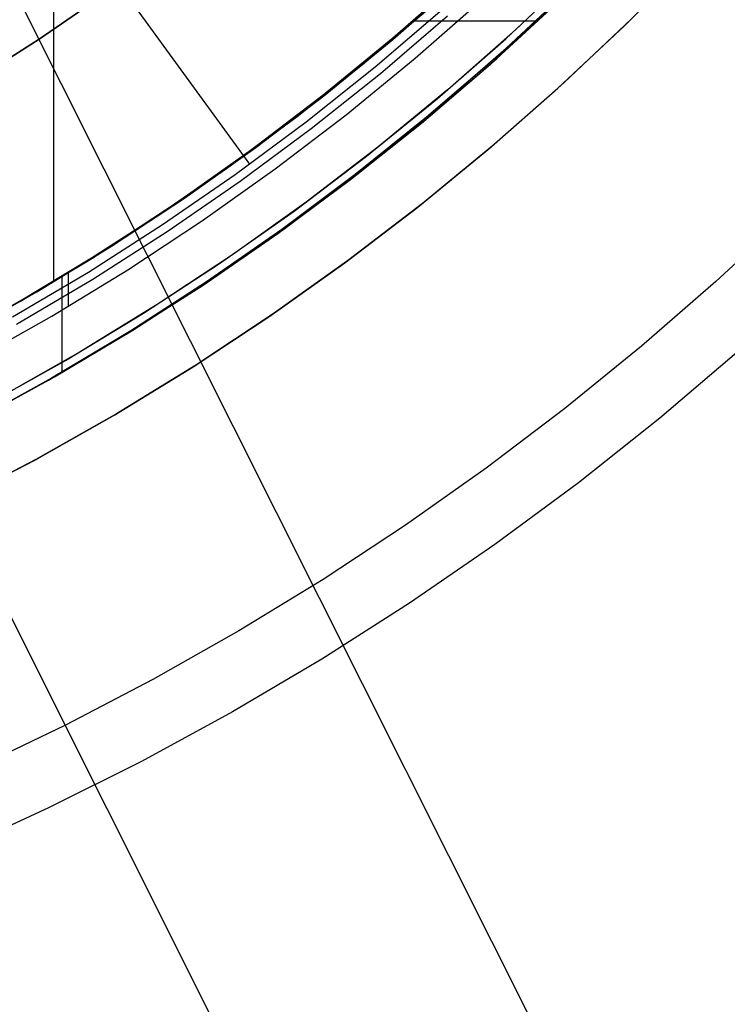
# Model space of a CAD drawing. Header units: millimetres. Extents: x 6049 to 7254, y -11340 to -10297.
# Tile 43 of 237: x 6687 to 6707, y -10761 to -10734. Entities that reach past the tile are written whole.
import ezdxf

# ---------------------------------------------------------------- set-up
doc = ezdxf.new("R2010")
doc.units = ezdxf.units.MM
doc.layers.add('color', color=7, linetype='Continuous')
doc.layers.add('luz', color=7, linetype='Continuous')

msp = doc.modelspace()

# ---------------------------------------------------------------- linework, layer by layer
at = {"color": 8, "true_color": 0x7f7f7f}
for p, q in [((6688.053, -10717.366, 88.1), (6688.053, -10740.968, 88.1)), ((6681.162, -10720.702, 103.072), (6693.517, -10737.707, 89.031)), ((6697.508, -10734.184, 51.544), (6699.393, -10732.523, 51.109)), ((6697.513, -10734.228, 67.912), (6699.346, -10732.621, 67.912)), ((6700.665, -10734.473, 58.537), (6702.549, -10732.712, 58.103)), ((6689.502, -10732.945, 259.6), (6687.655, -10734.219, 259.6)), ((6687.655, -10734.219, 231.716), (6689.502, -10732.945, 231.716)), ((6687.655, -10734.219, 245.658), (6689.502, -10732.945, 245.658)), ((6687.655, -10734.219, 231.716), (6689.502, -10732.945, 231.716)), ((6689.502, -10732.945, 259.6), (6687.655, -10734.219, 259.6)), ((6698.66, -10733.235, 59), (6696.782, -10734.839, 59.434)), ((6698.703, -10733.197, 89.35), (6696.842, -10734.789, 89.35)), ((6698.703, -10733.197, 46.475), (6696.842, -10734.789, 46.475)), ((6698.127, -10734.757, 46.475), (6699.992, -10733.114, 46.475)), ((6698.127, -10734.757, 46.475), (6699.992, -10733.115, 46.475)), ((6700.228, -10734.919, 47.975), (6702.092, -10733.21, 47.975)), ((6700.228, -10734.919, 89.35), (6702.092, -10733.21, 89.35)), ((6702.265, -10732.992, 50.446), (6700.385, -10734.73, 50.88)), ((6700.407, -10734.76, 68.662), (6702.27, -10733.04, 68.662)), ((6696.655, -10734.923, 88.1), (6698.427, -10733.424, 88.1)), ((6696.655, -10734.923, 88.1), (6698.427, -10733.424, 88.1)), ((6696.663, -10734.933, 88.1), (6698.433, -10733.431, 88.1)), ((6697.014, -10734.997, 89.031), (6698.882, -10733.399, 89.031)), ((6697.014, -10734.997, 89.031), (6698.882, -10733.399, 89.031)), ((6697.162, -10735.177, 88.605), (6699.036, -10733.573, 88.605)), ((6697.162, -10735.177, 88.605), (6699.036, -10733.573, 88.605)), ((6701.55, -10733.719, 58.333), (6698.107, -10733.719, 59.128)), ((6687.655, -10734.219, 259.6), (6685.766, -10735.43, 259.6)), ((6685.766, -10735.43, 231.716), (6687.655, -10734.219, 231.716)), ((6685.766, -10735.43, 245.658), (6687.655, -10734.219, 245.658)), ((6685.766, -10735.43, 231.716), (6687.655, -10734.219, 231.716)), ((6687.655, -10734.219, 259.6), (6685.766, -10735.43, 259.6)), ((6695.567, -10735.777, 51.992), (6697.508, -10734.184, 51.544)), ((6695.627, -10735.771, 67.912), (6697.513, -10734.228, 67.912)), ((6698.724, -10736.166, 58.986), (6700.665, -10734.473, 58.537)), ((6696.782, -10734.839, 59.434), (6694.852, -10736.374, 59.879)), ((6696.842, -10734.789, 89.35), (6694.928, -10736.316, 89.35)), ((6696.842, -10734.789, 46.475), (6694.928, -10736.316, 46.475)), ((6696.205, -10736.334, 46.475), (6698.127, -10734.757, 46.475)), ((6696.205, -10736.334, 46.475), (6698.127, -10734.757, 46.475)), ((6700.385, -10734.73, 50.88), (6698.448, -10736.4, 51.327)), ((6698.485, -10736.415, 68.662), (6700.407, -10734.76, 68.662)), ((6694.836, -10736.364, 88.1), (6696.655, -10734.923, 88.1)), ((6694.836, -10736.364, 88.1), (6696.655, -10734.923, 88.1)), ((6694.845, -10736.376, 88.1), (6696.663, -10734.933, 88.1)), ((6695.092, -10736.53, 89.031), (6697.014, -10734.997, 89.031)), ((6695.092, -10736.53, 89.031), (6697.014, -10734.997, 89.031)), ((6695.234, -10736.714, 88.605), (6697.162, -10735.177, 88.605)), ((6695.234, -10736.714, 88.605), (6697.162, -10735.177, 88.605)), ((6698.307, -10736.563, 47.975), (6700.228, -10734.919, 47.975)), ((6698.307, -10736.563, 89.35), (6700.228, -10734.919, 89.35)), ((6693.574, -10737.3, 52.453), (6695.567, -10735.777, 51.992)), ((6693.689, -10737.249, 67.912), (6695.627, -10735.771, 67.912)), ((6696.727, -10737.79, 59.447), (6698.724, -10736.166, 58.986)), ((6694.852, -10736.374, 59.879), (6692.875, -10737.838, 60.336)), ((6694.928, -10736.316, 89.35), (6692.961, -10737.776, 89.35)), ((6694.928, -10736.316, 46.475), (6692.961, -10737.776, 46.475)), ((6692.971, -10737.745, 88.1), (6694.836, -10736.364, 88.1)), ((6692.971, -10737.745, 88.1), (6694.836, -10736.364, 88.1)), ((6692.98, -10737.759, 88.1), (6694.845, -10736.376, 88.1)), ((6693.118, -10737.995, 89.031), (6695.092, -10736.53, 89.031)), ((6693.118, -10737.995, 89.031), (6695.092, -10736.53, 89.031)), ((6694.23, -10737.843, 46.475), (6696.205, -10736.334, 46.475)), ((6694.23, -10737.843, 46.475), (6696.205, -10736.334, 46.475)), ((6698.448, -10736.4, 51.327), (6696.457, -10738.002, 51.787)), ((6696.508, -10738.002, 68.662), (6698.485, -10736.415, 68.662)), ((6693.254, -10738.185, 88.605), (6695.234, -10736.714, 88.605)), ((6693.254, -10738.185, 88.605), (6695.234, -10736.714, 88.605)), ((6696.33, -10738.139, 47.975), (6698.307, -10736.563, 47.975)), ((6696.33, -10738.139, 89.35), (6698.307, -10736.563, 89.35)), ((6691.53, -10738.75, 52.924), (6693.574, -10737.3, 52.453)), ((6691.7, -10738.659, 67.912), (6693.689, -10737.249, 67.912)), ((6692.875, -10737.838, 60.336), (6690.854, -10739.229, 60.803)), ((6692.961, -10737.776, 89.35), (6690.946, -10739.168, 89.35)), ((6692.961, -10737.776, 46.475), (6690.946, -10739.168, 46.475)), ((6691.062, -10739.066, 88.1), (6692.971, -10737.745, 88.1)), ((6691.062, -10739.066, 88.1), (6692.971, -10737.745, 88.1)), ((6691.072, -10739.08, 88.1), (6692.98, -10737.759, 88.1)), ((6692.204, -10739.284, 46.475), (6694.23, -10737.843, 46.475)), ((6692.204, -10739.284, 46.475), (6694.23, -10737.843, 46.475)), ((6694.676, -10739.342, 59.92), (6696.727, -10737.79, 59.447)), ((6691.095, -10739.392, 89.031), (6693.118, -10737.995, 89.031)), ((6691.095, -10739.392, 89.031), (6693.118, -10737.995, 89.031)), ((6691.224, -10739.586, 88.605), (6693.254, -10738.185, 88.605)), ((6691.224, -10739.586, 88.605), (6693.254, -10738.185, 88.605)), ((6694.3, -10739.646, 47.975), (6696.33, -10738.139, 47.975)), ((6694.3, -10739.646, 89.35), (6696.33, -10738.139, 89.35)), ((6696.457, -10738.002, 51.787), (6694.414, -10739.532, 52.259)), ((6694.476, -10739.52, 68.662), (6696.508, -10738.002, 68.662)), ((6689.439, -10740.127, 53.407), (6691.53, -10738.75, 52.924)), ((6689.665, -10740, 67.912), (6691.7, -10738.659, 67.912)), ((6690.854, -10739.229, 60.803), (6688.793, -10740.544, 61.278)), ((6690.946, -10739.168, 89.35), (6688.884, -10740.488, 89.35)), ((6690.946, -10739.168, 46.475), (6688.884, -10740.488, 46.475)), ((6689.112, -10740.324, 88.1), (6691.062, -10739.066, 88.1)), ((6689.112, -10740.324, 88.1), (6691.062, -10739.066, 88.1)), ((6689.121, -10740.338, 88.1), (6691.072, -10739.08, 88.1)), ((6690.129, -10740.653, 46.475), (6692.204, -10739.284, 46.475)), ((6690.129, -10740.653, 46.475), (6692.204, -10739.284, 46.475)), ((6689.025, -10740.717, 89.031), (6691.095, -10739.392, 89.031)), ((6689.025, -10740.717, 89.031), (6691.095, -10739.392, 89.031)), ((6694.414, -10739.532, 52.259), (6692.32, -10740.99, 52.742)), ((6692.394, -10740.967, 68.662), (6694.476, -10739.52, 68.662)), ((6692.575, -10740.82, 60.405), (6694.676, -10739.342, 59.92)), ((6689.147, -10740.916, 88.605), (6691.224, -10739.586, 88.605)), ((6689.147, -10740.916, 88.605), (6691.224, -10739.586, 88.605)), ((6692.22, -10741.083, 47.975), (6694.3, -10739.646, 47.975)), ((6692.22, -10741.083, 89.35), (6694.3, -10739.646, 89.35)), ((6687.301, -10741.428, 53.901), (6689.439, -10740.127, 53.407)), ((6687.585, -10741.27, 67.912), (6689.665, -10740, 67.912)), ((6687.122, -10741.518, 88.1), (6689.112, -10740.324, 88.1)), ((6687.122, -10741.518, 88.1), (6689.112, -10740.324, 88.1)), ((6687.129, -10741.532, 88.1), (6689.121, -10740.338, 88.1)), ((6688.793, -10740.544, 61.278), (6686.697, -10741.782, 61.762)), ((6688.884, -10740.488, 89.35), (6686.777, -10741.737, 89.35)), ((6688.884, -10740.488, 46.475), (6686.777, -10741.737, 46.475)), ((6688.008, -10741.949, 46.475), (6690.129, -10740.653, 46.475)), ((6688.008, -10741.949, 46.475), (6690.129, -10740.653, 46.475)), ((6686.91, -10741.971, 89.031), (6689.025, -10740.717, 89.031)), ((6686.91, -10741.971, 89.031), (6689.025, -10740.717, 89.031)), ((6687.025, -10742.174, 88.605), (6689.147, -10740.916, 88.605)), ((6687.025, -10742.174, 88.605), (6689.147, -10740.916, 88.605)), ((6688.281, -10740.856, 89.35), (6688.281, -10743.526, 89.35)), ((6688.465, -10740.744, 46.475), (6688.465, -10741.657, 46.475)), ((6690.425, -10742.223, 60.902), (6692.575, -10740.82, 60.405)), ((6690.09, -10742.446, 47.975), (6692.22, -10741.083, 47.975)), ((6690.09, -10742.446, 89.35), (6692.22, -10741.083, 89.35)), ((6692.32, -10740.99, 52.742), (6690.179, -10742.373, 53.236)), ((6690.262, -10742.34, 68.662), (6692.394, -10740.967, 68.662)), ((6685.122, -10742.652, 54.404), (6687.301, -10741.428, 53.901)), ((6685.462, -10742.468, 67.912), (6687.585, -10741.27, 67.912)), ((6685.094, -10742.648, 88.1), (6687.122, -10741.518, 88.1)), ((6685.094, -10742.648, 88.1), (6687.122, -10741.518, 88.1)), ((6685.1, -10742.659, 88.1), (6687.129, -10741.532, 88.1)), ((6685.844, -10743.171, 46.475), (6688.008, -10741.949, 46.475)), ((6685.844, -10743.171, 46.475), (6688.008, -10741.949, 46.475)), ((6688.228, -10743.548, 61.409), (6690.425, -10742.223, 60.902)), ((6687.915, -10743.736, 47.975), (6690.09, -10742.446, 47.975)), ((6687.915, -10743.736, 89.35), (6690.09, -10742.446, 89.35)), ((6690.179, -10742.373, 53.236), (6687.993, -10743.681, 53.741)), ((6688.084, -10743.639, 68.662), (6690.262, -10742.34, 68.662)), ((6687.993, -10743.681, 53.741), (6685.765, -10744.91, 54.255)), ((6685.863, -10744.862, 68.662), (6688.084, -10743.639, 68.662)), ((6685.989, -10744.795, 61.926), (6688.228, -10743.548, 61.409)), ((6685.697, -10744.949, 47.975), (6687.915, -10743.736, 47.975)), ((6685.697, -10744.949, 89.35), (6687.915, -10743.736, 89.35))]:
    msp.add_line(p, q, dxfattribs=at)
at = {"layer": 'color', "color": 254, "true_color": 0xcad1ee}
for p, q in [((6703.973, -10733.84, 22.446), (6705.777, -10732.022, 22.446)), ((6703.973, -10733.84, 22.446), (6705.777, -10732.022, 22.446)), ((6702.754, -10732.234, 43.5), (6700.924, -10733.967, 43.5)), ((6702.754, -10732.234, 33.399), (6700.924, -10733.967, 33.399)), ((6702.754, -10732.234, 43.5), (6700.924, -10733.967, 43.5)), ((6700.653, -10734.213, 23.298), (6702.504, -10732.478, 23.298)), ((6700.653, -10734.213, 23.298), (6702.504, -10732.478, 23.298)), ((6704.154, -10733.663, 43.5), (6702.274, -10735.443, 43.5)), ((6704.154, -10733.663, 32.973), (6702.274, -10735.443, 32.973)), ((6704.154, -10733.663, 43.5), (6702.274, -10735.443, 43.5)), ((6700.924, -10733.967, 43.5), (6699.035, -10735.635, 43.5)), ((6700.924, -10733.967, 33.399), (6699.035, -10735.635, 33.399)), ((6700.924, -10733.967, 43.5), (6699.035, -10735.635, 43.5)), ((6702.107, -10735.594, 22.446), (6703.973, -10733.84, 22.446)), ((6702.107, -10735.594, 22.446), (6703.973, -10733.84, 22.446)), ((6698.743, -10735.883, 23.298), (6700.653, -10734.213, 23.298)), ((6698.743, -10735.883, 23.298), (6700.653, -10734.213, 23.298)), ((6679.032, -10734.713, 26.2), (6717.971, -10812.41, -10.843)), ((6702.274, -10735.443, 43.5), (6700.333, -10737.157, 43.5)), ((6702.274, -10735.443, 32.973), (6700.333, -10737.157, 32.973)), ((6702.274, -10735.443, 43.5), (6700.333, -10737.157, 43.5)), ((6699.035, -10735.635, 43.5), (6697.09, -10737.237, 43.5)), ((6699.035, -10735.635, 33.399), (6697.09, -10737.237, 33.399)), ((6699.035, -10735.635, 43.5), (6697.09, -10737.237, 43.5)), ((6700.183, -10737.284, 22.446), (6702.107, -10735.594, 22.446)), ((6700.183, -10737.284, 22.446), (6702.107, -10735.594, 22.446)), ((6696.777, -10737.485, 23.298), (6698.743, -10735.883, 23.298)), ((6696.777, -10737.485, 23.298), (6698.743, -10735.883, 23.298)), ((6697.09, -10737.237, 43.5), (6695.091, -10738.771, 43.5)), ((6697.09, -10737.237, 33.399), (6695.091, -10738.771, 33.399)), ((6697.09, -10737.237, 43.5), (6695.091, -10738.771, 43.5)), ((6698.202, -10738.908, 22.446), (6700.183, -10737.284, 22.446)), ((6698.202, -10738.908, 22.446), (6700.183, -10737.284, 22.446)), ((6700.333, -10737.157, 43.5), (6698.335, -10738.803, 43.5)), ((6700.333, -10737.157, 32.973), (6698.335, -10738.803, 32.973)), ((6700.333, -10737.157, 43.5), (6698.335, -10738.803, 43.5)), ((6694.755, -10739.018, 23.298), (6696.777, -10737.485, 23.298)), ((6694.755, -10739.018, 23.298), (6696.777, -10737.485, 23.298)), ((6692.682, -10740.48, 23.298), (6694.755, -10739.018, 23.298)), ((6692.682, -10740.48, 23.298), (6694.755, -10739.018, 23.298)), ((6695.091, -10738.771, 43.5), (6693.039, -10740.235, 43.5)), ((6695.091, -10738.771, 33.399), (6693.039, -10740.235, 33.399)), ((6695.091, -10738.771, 43.5), (6693.039, -10740.235, 43.5)), ((6696.167, -10740.462, 22.446), (6698.202, -10738.908, 22.446)), ((6696.167, -10740.462, 22.446), (6698.202, -10738.908, 22.446)), ((6698.335, -10738.803, 43.5), (6696.28, -10740.379, 43.5)), ((6698.335, -10738.803, 32.973), (6696.28, -10740.379, 32.973)), ((6698.335, -10738.803, 43.5), (6696.28, -10740.379, 43.5)), ((6708.523, -10739.108, 17.309), (6706.51, -10740.983, 17.309)), ((6693.039, -10740.235, 43.5), (6690.939, -10741.628, 43.5)), ((6693.039, -10740.235, 33.399), (6690.939, -10741.628, 33.399)), ((6693.039, -10740.235, 43.5), (6690.939, -10741.628, 43.5)), ((6696.28, -10740.379, 43.5), (6694.173, -10741.883, 43.5)), ((6696.28, -10740.379, 32.973), (6694.173, -10741.883, 32.973)), ((6696.28, -10740.379, 43.5), (6694.173, -10741.883, 43.5)), ((6690.559, -10741.868, 23.298), (6692.682, -10740.48, 23.298)), ((6690.559, -10741.868, 23.298), (6692.682, -10740.48, 23.298)), ((6694.08, -10741.947, 22.446), (6696.167, -10740.462, 22.446)), ((6694.08, -10741.947, 22.446), (6696.167, -10740.462, 22.446)), ((6706.51, -10740.983, 17.309), (6704.436, -10742.79, 17.309)), ((6690.939, -10741.628, 43.5), (6688.792, -10742.947, 43.5)), ((6690.939, -10741.628, 33.399), (6688.792, -10742.947, 33.399)), ((6690.939, -10741.628, 43.5), (6688.792, -10742.947, 43.5)), ((6688.39, -10743.183, 23.298), (6690.559, -10741.868, 23.298)), ((6688.39, -10743.183, 23.298), (6690.559, -10741.868, 23.298)), ((6691.944, -10743.359, 22.446), (6694.08, -10741.947, 22.446)), ((6691.944, -10743.359, 22.446), (6694.08, -10741.947, 22.446)), ((6694.173, -10741.883, 43.5), (6692.015, -10743.314, 43.5)), ((6694.173, -10741.883, 32.973), (6692.015, -10743.314, 32.973)), ((6694.173, -10741.883, 43.5), (6692.015, -10743.314, 43.5)), ((6704.436, -10742.79, 17.309), (6702.301, -10744.526, 17.309)), ((6688.792, -10742.947, 43.5), (6686.6, -10744.191, 43.5)), ((6688.792, -10742.947, 33.399), (6686.6, -10744.191, 33.399)), ((6688.792, -10742.947, 43.5), (6686.6, -10744.191, 43.5)), ((6707.147, -10742.915, 18.688), (6704.946, -10744.793, 18.688)), ((6686.175, -10744.421, 23.298), (6688.39, -10743.183, 23.298)), ((6686.175, -10744.421, 23.298), (6688.39, -10743.183, 23.298)), ((6689.761, -10744.697, 22.446), (6691.944, -10743.359, 22.446)), ((6689.761, -10744.697, 22.446), (6691.944, -10743.359, 22.446)), ((6692.015, -10743.314, 43.5), (6689.809, -10744.669, 43.5)), ((6692.015, -10743.314, 32.973), (6689.809, -10744.669, 32.973)), ((6692.015, -10743.314, 43.5), (6689.809, -10744.669, 43.5)), ((6687.533, -10745.961, 22.446), (6689.761, -10744.697, 22.446)), ((6687.533, -10745.961, 22.446), (6689.761, -10744.697, 22.446)), ((6689.809, -10744.669, 43.5), (6687.558, -10745.947, 43.5)), ((6689.809, -10744.669, 32.973), (6687.558, -10745.947, 32.973)), ((6689.809, -10744.669, 43.5), (6687.558, -10745.947, 43.5)), ((6702.301, -10744.526, 17.309), (6700.11, -10746.19, 17.309)), ((6704.946, -10744.793, 18.688), (6702.681, -10746.594, 18.688)), ((6687.558, -10745.947, 43.5), (6685.263, -10747.147, 43.5)), ((6687.558, -10745.947, 32.973), (6685.263, -10747.147, 32.973)), ((6687.558, -10745.947, 43.5), (6685.263, -10747.147, 43.5)), ((6685.263, -10747.147, 22.446), (6687.533, -10745.961, 22.446)), ((6685.263, -10747.147, 22.446), (6687.533, -10745.961, 22.446)), ((6700.11, -10746.19, 17.309), (6697.864, -10747.779, 17.309)), ((6702.681, -10746.594, 18.688), (6700.355, -10748.315, 18.688)), ((6685.263, -10747.147, 22.446), (6719.939, -10816.336, -10.541)), ((6697.864, -10747.779, 17.309), (6695.566, -10749.292, 17.309)), ((6700.355, -10748.315, 18.688), (6697.971, -10749.955, 18.688)), ((6695.566, -10749.292, 17.309), (6693.219, -10750.727, 17.309)), ((6697.971, -10749.955, 18.688), (6695.533, -10751.512, 18.688)), ((6693.219, -10750.727, 17.309), (6690.824, -10752.082, 17.309)), ((6695.533, -10751.512, 18.688), (6693.041, -10752.984, 18.688)), ((6690.824, -10752.082, 17.309), (6688.386, -10753.356, 17.309)), ((6693.041, -10752.984, 18.688), (6690.501, -10754.369, 18.688)), ((6688.386, -10753.356, 17.309), (6685.906, -10754.548, 17.309)), ((6690.501, -10754.369, 18.688), (6687.914, -10755.665, 18.688)), ((6687.914, -10755.665, 18.688), (6685.284, -10756.872, 18.688))]:
    msp.add_line(p, q, dxfattribs=at)
at = {"layer": 'color'}
for p, q in [((6702.754, -10732.234, 43.5), (6700.924, -10733.967, 43.5)), ((6700.924, -10733.967, 43.5), (6699.035, -10735.635, 43.5)), ((6699.035, -10735.635, 43.5), (6697.09, -10737.237, 43.5)), ((6697.09, -10737.237, 43.5), (6695.091, -10738.771, 43.5)), ((6695.091, -10738.771, 43.5), (6693.039, -10740.235, 43.5)), ((6693.039, -10740.235, 43.5), (6690.939, -10741.628, 43.5)), ((6690.939, -10741.628, 43.5), (6688.792, -10742.947, 43.5)), ((6688.792, -10742.947, 43.5), (6686.6, -10744.191, 43.5))]:
    msp.add_line(p, q, dxfattribs=at)
at = {"layer": 'luz', "color": 254, "true_color": 0xcad1ee}
for p, q in [((6590.973, -10541.555, -31.05), (6726.446, -10811.563, -31.05)), ((6590.973, -10541.555, -32.55), (6726.446, -10811.563, -32.55))]:
    msp.add_line(p, q, dxfattribs=at)

doc.saveas('drawing.dxf')
